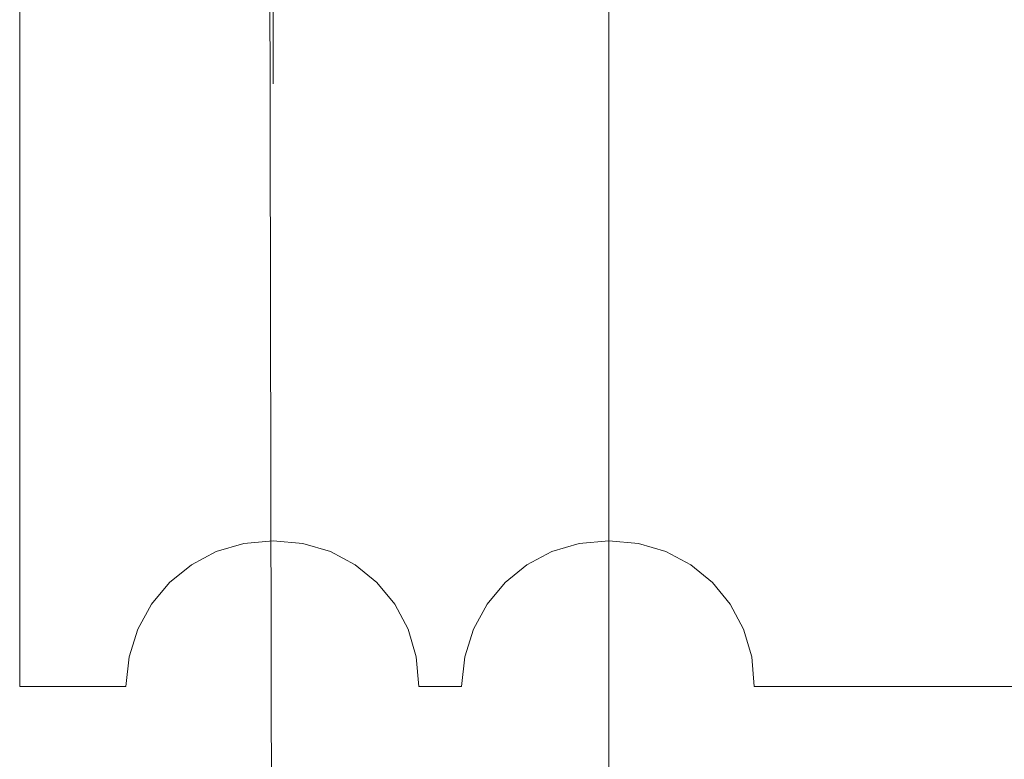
# Model space of a CAD drawing. Header units: millimetres. Extents: x -283 to 124139, y -3891 to 5906.
# Tile 13 of 55: x 963 to 993, y -2968 to -2945. Entities that reach past the tile are written whole.
import ezdxf

# ---------------------------------------------------------------- set-up
doc = ezdxf.new("R2010")
doc.units = ezdxf.units.MM
doc.header["$LTSCALE"] = 20
doc.header["$MEASUREMENT"] = 0
doc.layers.get('0').update_dxf_attribs({"color": 252, "linetype": 'CONTINUOUS'})

msp = doc.modelspace()

# ---------------------------------------------------------------- linework, layer by layer
at = {"color": 1, "lineweight": 0, "true_color": 0xff0000}
for points in [[(962.628, -2941.256), (962.628, -2946.23)], [(962.628, -2965.333), (962.628, -2941.256)], [(980.832, -2981.578), (980.832, -2941.256)], [(980.832, -2942.949), (980.832, -2945.701)], [(970.46, -2943.955), (970.46, -2946.706)], [(974.958, -2965.333), (974.881, -2964.414), (974.628, -2963.56), (974.217, -2962.789), (973.669, -2962.12), (973, -2961.572), (972.23, -2961.162), (971.377, -2960.911), (970.46, -2960.835), (969.551, -2960.911), (968.702, -2961.162), (967.934, -2961.572), (967.262, -2962.12), (966.706, -2962.789), (966.283, -2963.56), (966.011, -2964.414), (965.909, -2965.333)], [(985.329, -2965.333), (985.25, -2964.414), (984.996, -2963.56), (984.585, -2962.789), (984.035, -2962.12), (983.367, -2961.572), (982.598, -2961.162), (981.746, -2960.911), (980.832, -2960.835), (979.92, -2960.911), (979.07, -2961.162), (978.301, -2961.572), (977.629, -2962.12), (977.073, -2962.789), (976.651, -2963.56), (976.381, -2964.414), (976.281, -2965.333)], [(965.909, -2965.333), (962.628, -2965.333)], [(976.281, -2965.333), (974.958, -2965.333)], [(1009.618, -2965.333), (985.329, -2965.333)]]:
    msp.add_lwpolyline(points, dxfattribs=at)
at = {"color": 7, "lineweight": 0}
msp.add_lwpolyline([(970.46, -2996.871), (970.354, -2942.685)], dxfattribs=at)

doc.saveas('drawing.dxf')
